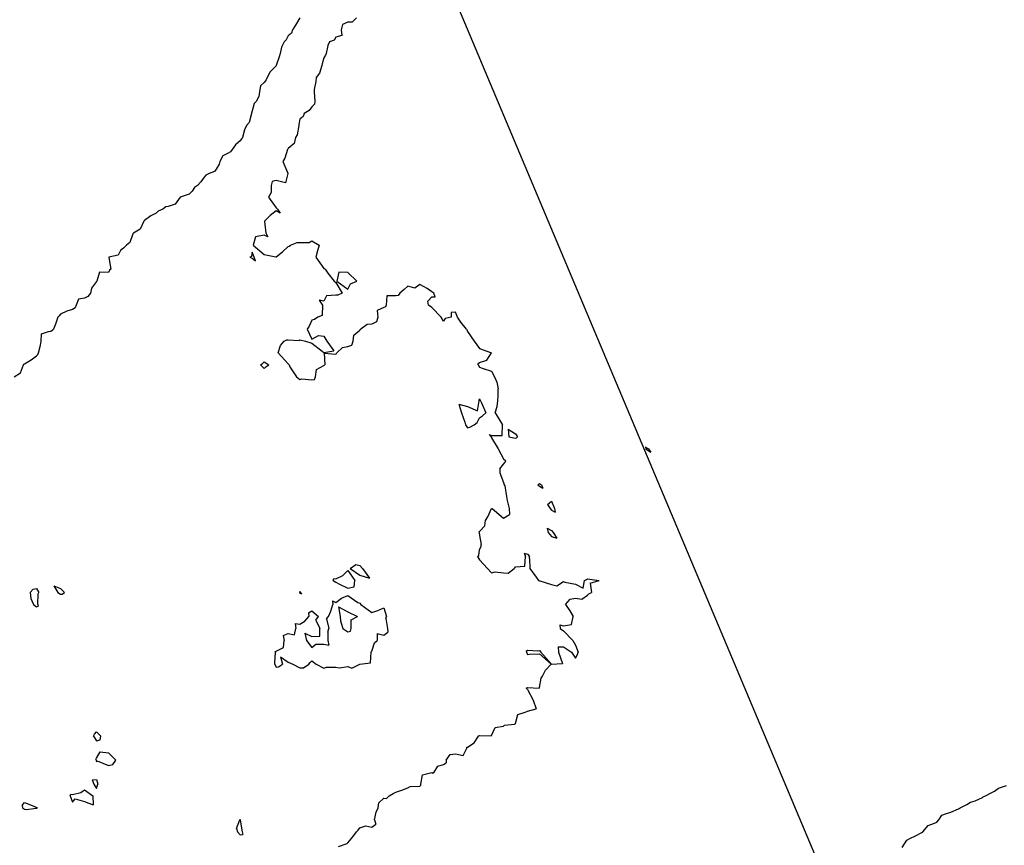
# Model space of a CAD drawing. Header units: inches. Extents: x 158323 to 160611, y 432808 to 437248.
# Tile 93 of 228: x 159369 to 159410, y 436791 to 436826. Entities that reach past the tile are written whole.
import ezdxf

# ---------------------------------------------------------------- set-up
doc = ezdxf.new("R2010")
doc.units = ezdxf.units.IN
doc.header["$MEASUREMENT"] = 0
doc.linetypes.add('CENTER', pattern=[0])
for name, color, linetype, lineweight in [('Hoogtelijn-bestaand 5.00 M', 7, 'Continuous', 15), ('Hoogtelijn-bestaand 6.00 M', 7, 'Continuous', 15), ('Hoogtelijn-bestaand 7.00 M', 7, 'Continuous', 15), ('Profielen', 3, 'Continuous', 60)]:
    doc.layers.add(name, color=color, linetype=linetype, lineweight=lineweight)

msp = doc.modelspace()

# ---------------------------------------------------------------- linework, layer by layer
at = {"layer": 'Hoogtelijn-bestaand 5.00 M', "color": 252, "linetype": 'Continuous', "lineweight": 25}
for p, q in [((159369.443, 436812.25, 5), (159369.453, 436812.547, 5)), ((159369.443, 436812.25, 5), (159369.453, 436812.547, 5)), ((159369.453, 436812.547, 5), (159369.75, 436812.643, 5)), ((159369.453, 436812.547, 5), (159369.75, 436812.643, 5)), ((159369.75, 436812.643, 5), (159369.845, 436812.655, 5)), ((159369.75, 436812.643, 5), (159369.845, 436812.655, 5)), ((159369.845, 436812.655, 5), (159369.95, 436812.75, 5)), ((159369.845, 436812.655, 5), (159369.95, 436812.75, 5)), ((159369.324, 436811.75, 5), (159369.418, 436812.082, 5)), ((159369.324, 436811.75, 5), (159369.418, 436812.082, 5)), ((159369.418, 436812.082, 5), (159369.443, 436812.25, 5)), ((159369.418, 436812.082, 5), (159369.443, 436812.25, 5)), ((159369.031, 436811.469, 5), (159369.25, 436811.633, 5)), ((159369.031, 436811.469, 5), (159369.25, 436811.633, 5)), ((159369.25, 436811.633, 5), (159369.307, 436811.693, 5)), ((159369.25, 436811.633, 5), (159369.307, 436811.693, 5)), ((159369.307, 436811.693, 5), (159369.324, 436811.75, 5)), ((159369.307, 436811.693, 5), (159369.324, 436811.75, 5)), ((159368.574, 436810.926, 5), (159368.706, 436811.25, 5)), ((159368.706, 436811.25, 5), (159368.714, 436811.286, 5)), ((159368.706, 436811.25, 5), (159368.714, 436811.286, 5)), ((159368.714, 436811.286, 5), (159368.75, 436811.299, 5)), ((159368.714, 436811.286, 5), (159368.75, 436811.299, 5)), ((159368.75, 436811.299, 5), (159369.031, 436811.469, 5)), ((159368.75, 436811.299, 5), (159369.031, 436811.469, 5)), ((159368.312, 436810.75, 5), (159368.574, 436810.926, 5))]:
    msp.add_line(p, q, dxfattribs=at)
msp.add_polyline3d([(159380.24, 436825.75, 5), (159380.066, 436825.435, 5), (159379.939, 436825.25, 5), (159379.901, 436825.099, 5), (159379.75, 436824.992, 5), (159379.672, 436824.828, 5), (159379.585, 436824.75, 5), (159379.481, 436824.519, 5), (159379.425, 436824.25, 5), (159379.378, 436824.122, 5), (159379.255, 436823.75, 5), (159379.254, 436823.746, 5), (159379.25, 436823.739, 5), (159379.01, 436823.49, 5), (159378.883, 436823.25, 5), (159378.843, 436823.157, 5), (159378.75, 436823.049, 5), (159378.6, 436822.9, 5), (159378.579, 436822.75, 5), (159378.534, 436822.466, 5), (159378.422, 436822.25, 5), (159378.338, 436822.162, 5), (159378.25, 436821.864, 5), (159378.232, 436821.768, 5), (159378.227, 436821.75, 5), (159378.121, 436821.379, 5), (159378.023, 436821.25, 5), (159377.928, 436821.072, 5), (159377.844, 436820.75, 5), (159377.804, 436820.696, 5), (159377.75, 436820.615, 5), (159377.555, 436820.445, 5), (159377.424, 436820.25, 5), (159377.344, 436820.156, 5), (159377.25, 436820.091, 5), (159377.023, 436819.977, 5), (159376.908, 436819.75, 5), (159376.869, 436819.631, 5), (159376.75, 436819.43, 5), (159376.676, 436819.324, 5), (159376.46, 436819.25, 5), (159376.324, 436819.176, 5), (159376.25, 436819.096, 5), (159376.106, 436818.894, 5), (159375.964, 436818.75, 5), (159375.844, 436818.656, 5), (159375.75, 436818.502, 5), (159375.616, 436818.384, 5), (159375.25, 436818.25, 5), (159375.042, 436817.958, 5), (159374.75, 436817.862, 5), (159374.653, 436817.847, 5), (159374.516, 436817.75, 5), (159374.323, 436817.677, 5), (159374.25, 436817.584, 5), (159374.021, 436817.479, 5), (159373.75, 436817.282, 5), (159373.737, 436817.263, 5), (159373.725, 436817.25, 5), (159373.574, 436816.926, 5), (159373.294, 436816.75, 5), (159373.268, 436816.732, 5), (159373.25, 436816.68, 5), (159373.138, 436816.362, 5), (159373.005, 436816.25, 5), (159372.874, 436816.126, 5), (159372.75, 436816.024, 5), (159372.663, 436815.837, 5), (159372.273, 436815.75, 5), (159372.269, 436815.731, 5), (159372.348, 436815.25, 5), (159372.297, 436815.203, 5), (159372.25, 436815.116, 5), (159371.879, 436815.121, 5), (159371.77, 436814.75, 5), (159371.759, 436814.741, 5), (159371.75, 436814.735, 5), (159371.548, 436814.452, 5), (159371.506, 436814.25, 5), (159371.393, 436814.107, 5), (159371.25, 436814.036, 5), (159371.003, 436813.997, 5), (159370.908, 436813.75, 5), (159370.859, 436813.641, 5), (159370.75, 436813.572, 5), (159370.51, 436813.49, 5), (159370.25, 436813.374, 5), (159370.193, 436813.307, 5), (159370.136, 436813.25, 5), (159370.04, 436812.96, 5), (159369.95, 436812.75, 5)], dxfattribs=at)
at = {"layer": 'Hoogtelijn-bestaand 6.00 M', "color": 252, "linetype": 'Continuous', "lineweight": 25}
for p, q in [((159380.552, 436812.75, 6), (159380.75, 436812.329, 6)), ((159380.552, 436812.75, 6), (159380.75, 436812.329, 6)), ((159380.75, 436812.329, 6), (159381.021, 436812.479, 6)), ((159380.75, 436812.329, 6), (159381.021, 436812.479, 6)), ((159381.021, 436812.479, 6), (159381.25, 436812.451, 6)), ((159381.021, 436812.479, 6), (159381.25, 436812.451, 6)), ((159381.25, 436812.451, 6), (159381.376, 436812.25, 6)), ((159381.25, 436812.451, 6), (159381.376, 436812.25, 6)), ((159382.471, 436812.25, 6), (159382.502, 436812.498, 6)), ((159382.471, 436812.25, 6), (159382.502, 436812.498, 6)), ((159382.502, 436812.498, 6), (159382.75, 436812.703, 6)), ((159382.502, 436812.498, 6), (159382.75, 436812.703, 6)), ((159382.75, 436812.703, 6), (159382.768, 436812.732, 6)), ((159382.75, 436812.703, 6), (159382.768, 436812.732, 6)), ((159382.768, 436812.732, 6), (159382.795, 436812.75, 6)), ((159382.768, 436812.732, 6), (159382.795, 436812.75, 6)), ((159387.203, 436812.75, 6), (159387.25, 436812.654, 6)), ((159387.203, 436812.75, 6), (159387.25, 436812.654, 6)), ((159387.25, 436812.654, 6), (159387.525, 436812.25, 6)), ((159387.25, 436812.654, 6), (159387.525, 436812.25, 6)), ((159379.341, 436811.75, 6), (159379.44, 436812.06, 6)), ((159379.341, 436811.75, 6), (159379.44, 436812.06, 6)), ((159379.44, 436812.06, 6), (159379.594, 436812.25, 6)), ((159379.44, 436812.06, 6), (159379.594, 436812.25, 6)), ((159379.594, 436812.25, 6), (159379.7, 436812.3, 6)), ((159379.594, 436812.25, 6), (159379.7, 436812.3, 6)), ((159379.7, 436812.3, 6), (159379.75, 436812.303, 6)), ((159379.7, 436812.3, 6), (159379.75, 436812.303, 6)), ((159379.75, 436812.303, 6), (159380.222, 436812.278, 6)), ((159379.75, 436812.303, 6), (159380.222, 436812.278, 6)), ((159380.222, 436812.278, 6), (159380.25, 436812.296, 6)), ((159380.222, 436812.278, 6), (159380.25, 436812.296, 6)), ((159380.25, 436812.296, 6), (159380.477, 436812.25, 6)), ((159380.25, 436812.296, 6), (159380.477, 436812.25, 6)), ((159380.477, 436812.25, 6), (159380.75, 436812.164, 6)), ((159380.477, 436812.25, 6), (159380.75, 436812.164, 6)), ((159380.75, 436812.164, 6), (159381.179, 436811.821, 6)), ((159380.75, 436812.164, 6), (159381.179, 436811.821, 6)), ((159381.376, 436812.25, 6), (159381.659, 436811.841, 6)), ((159381.376, 436812.25, 6), (159381.659, 436811.841, 6)), ((159382.024, 436811.976, 6), (159382.25, 436812.027, 6)), ((159382.024, 436811.976, 6), (159382.25, 436812.027, 6)), ((159382.25, 436812.027, 6), (159382.418, 436812.082, 6)), ((159382.25, 436812.027, 6), (159382.418, 436812.082, 6)), ((159382.418, 436812.082, 6), (159382.471, 436812.25, 6)), ((159382.418, 436812.082, 6), (159382.471, 436812.25, 6)), ((159387.525, 436812.25, 6), (159387.75, 436811.942, 6)), ((159387.525, 436812.25, 6), (159387.75, 436811.942, 6)), ((159379.341, 436811.75, 6), (159379.75, 436811.3, 6)), ((159379.341, 436811.75, 6), (159379.75, 436811.3, 6)), ((159381.179, 436811.821, 6), (159381.25, 436811.768, 6)), ((159381.179, 436811.821, 6), (159381.25, 436811.768, 6)), ((159381.25, 436811.768, 6), (159381.659, 436811.841, 6)), ((159381.25, 436811.768, 6), (159381.659, 436811.841, 6)), ((159381.258, 436811.742, 6), (159381.75, 436811.705, 6)), ((159381.258, 436811.742, 6), (159381.75, 436811.705, 6)), ((159381.258, 436811.742, 6), (159381.288, 436811.25, 6)), ((159381.258, 436811.742, 6), (159381.288, 436811.25, 6)), ((159381.75, 436811.705, 6), (159381.771, 436811.729, 6)), ((159381.75, 436811.705, 6), (159381.771, 436811.729, 6)), ((159381.771, 436811.729, 6), (159381.792, 436811.75, 6)), ((159381.771, 436811.729, 6), (159381.792, 436811.75, 6)), ((159381.792, 436811.75, 6), (159382.024, 436811.976, 6)), ((159381.792, 436811.75, 6), (159382.024, 436811.976, 6)), ((159387.75, 436811.942, 6), (159388.25, 436811.75, 6)), ((159387.75, 436811.942, 6), (159388.25, 436811.75, 6)), ((159388.054, 436811.446, 6), (159388.25, 436811.75, 6)), ((159388.054, 436811.446, 6), (159388.25, 436811.75, 6)), ((159378.607, 436811.25, 6), (159378.688, 436811.312, 6)), ((159378.607, 436811.25, 6), (159378.688, 436811.312, 6)), ((159378.607, 436811.25, 6), (159378.75, 436811.103, 6)), ((159378.688, 436811.312, 6), (159378.75, 436811.385, 6)), ((159378.688, 436811.312, 6), (159378.75, 436811.385, 6)), ((159378.75, 436811.385, 6), (159378.95, 436811.25, 6)), ((159378.75, 436811.385, 6), (159378.95, 436811.25, 6)), ((159378.827, 436811.173, 6), (159378.95, 436811.25, 6)), ((159379.75, 436811.3, 6), (159379.797, 436811.25, 6)), ((159379.75, 436811.3, 6), (159379.797, 436811.25, 6)), ((159379.797, 436811.25, 6), (159379.83, 436811.17, 6)), ((159380.94, 436811.06, 6), (159381.25, 436811.222, 6)), ((159381.25, 436811.222, 6), (159381.265, 436811.235, 6)), ((159381.265, 436811.235, 6), (159381.288, 436811.25, 6)), ((159387.696, 436811.304, 6), (159387.75, 436811.35, 6)), ((159387.696, 436811.304, 6), (159387.75, 436811.35, 6)), ((159387.696, 436811.25, 6), (159387.696, 436811.304, 6)), ((159387.696, 436811.25, 6), (159387.696, 436811.304, 6)), ((159387.696, 436811.25, 6), (159387.75, 436811.156, 6)), ((159387.75, 436811.35, 6), (159388.054, 436811.446, 6)), ((159387.75, 436811.35, 6), (159388.054, 436811.446, 6)), ((159378.75, 436811.103, 6), (159378.827, 436811.173, 6)), ((159379.83, 436811.17, 6), (159380.1, 436810.75, 6)), ((159380.895, 436810.75, 6), (159380.94, 436811.06, 6)), ((159387.75, 436811.156, 6), (159387.896, 436811.104, 6)), ((159387.896, 436811.104, 6), (159388.25, 436810.993, 6)), ((159388.25, 436810.993, 6), (159388.375, 436810.75, 6)), ((159380.1, 436810.75, 6), (159380.25, 436810.638, 6)), ((159380.25, 436810.638, 6), (159380.331, 436810.669, 6)), ((159380.331, 436810.669, 6), (159380.75, 436810.63, 6)), ((159380.75, 436810.63, 6), (159380.851, 436810.649, 6)), ((159380.851, 436810.649, 6), (159380.895, 436810.75, 6)), ((159388.375, 436810.75, 6), (159388.474, 436810.526, 6)), ((159388.474, 436810.526, 6), (159388.527, 436810.25, 6)), ((159388.511, 436809.75, 6), (159388.527, 436809.974, 6)), ((159388.527, 436809.974, 6), (159388.527, 436810.25, 6)), ((159386.881, 436809.619, 6), (159386.998, 436809.25, 6)), ((159386.881, 436809.619, 6), (159387.25, 436809.519, 6)), ((159387.662, 436809.338, 6), (159387.733, 436809.75, 6)), ((159387.73, 436809.77, 6), (159387.75, 436809.833, 6)), ((159387.73, 436809.77, 6), (159387.733, 436809.75, 6)), ((159387.75, 436809.833, 6), (159387.79, 436809.75, 6)), ((159387.79, 436809.75, 6), (159387.827, 436809.673, 6)), ((159387.827, 436809.673, 6), (159388.011, 436809.25, 6)), ((159388.48, 436809.52, 6), (159388.511, 436809.75, 6)), ((159386.998, 436809.25, 6), (159387.136, 436808.865, 6)), ((159387.25, 436809.519, 6), (159387.662, 436809.338, 6)), ((159387.878, 436809.122, 6), (159388.011, 436809.25, 6)), ((159388.395, 436809.25, 6), (159388.48, 436809.52, 6)), ((159388.395, 436809.25, 6), (159388.643, 436808.857, 6)), ((159387.136, 436808.865, 6), (159387.158, 436808.75, 6)), ((159387.158, 436808.75, 6), (159387.25, 436808.631, 6)), ((159387.341, 436808.659, 6), (159387.521, 436808.75, 6)), ((159387.521, 436808.75, 6), (159387.651, 436808.849, 6)), ((159387.651, 436808.849, 6), (159387.75, 436809.036, 6)), ((159387.75, 436809.036, 6), (159387.878, 436809.122, 6)), ((159388.643, 436808.857, 6), (159388.711, 436808.75, 6)), ((159388.699, 436808.301, 6), (159388.711, 436808.75, 6)), ((159387.25, 436808.631, 6), (159387.341, 436808.659, 6)), ((159388.15, 436808.35, 6), (159388.25, 436808.301, 6)), ((159388.15, 436808.35, 6), (159388.228, 436808.25, 6)), ((159388.938, 436808.562, 6), (159388.972, 436808.25, 6)), ((159388.938, 436808.562, 6), (159389.25, 436808.375, 6)), ((159389.25, 436808.375, 6), (159389.339, 436808.25, 6)), ((159388.228, 436808.25, 6), (159388.25, 436808.21, 6)), ((159388.25, 436808.301, 6), (159388.699, 436808.301, 6)), ((159388.25, 436808.21, 6), (159388.521, 436807.75, 6)), ((159388.972, 436808.25, 6), (159389.25, 436808.189, 6)), ((159389.25, 436808.189, 6), (159389.287, 436808.213, 6)), ((159389.287, 436808.213, 6), (159389.339, 436808.25, 6)), ((159388.521, 436807.75, 6), (159388.75, 436807.335, 6)), ((159394.676, 436807.824, 6), (159394.75, 436807.769, 6)), ((159394.676, 436807.824, 6), (159394.687, 436807.75, 6)), ((159394.687, 436807.75, 6), (159394.75, 436807.701, 6)), ((159394.75, 436807.769, 6), (159394.804, 436807.75, 6)), ((159394.75, 436807.701, 6), (159394.899, 436807.602, 6)), ((159394.804, 436807.75, 6), (159394.899, 436807.602, 6)), ((159388.589, 436806.911, 6), (159388.75, 436807.102, 6)), ((159388.75, 436807.335, 6), (159388.845, 436807.25, 6)), ((159388.75, 436807.102, 6), (159388.813, 436807.187, 6)), ((159388.813, 436807.187, 6), (159388.845, 436807.25, 6)), ((159388.589, 436806.911, 6), (159388.594, 436806.75, 6)), ((159388.594, 436806.75, 6), (159388.75, 436806.337, 6)), ((159388.75, 436806.337, 6), (159388.771, 436806.25, 6)), ((159390.188, 436806.25, 6), (159390.223, 436806.277, 6)), ((159390.223, 436806.277, 6), (159390.25, 436806.294, 6)), ((159390.25, 436806.294, 6), (159390.333, 436806.25, 6)), ((159388.771, 436806.25, 6), (159388.8, 436806.2, 6)), ((159388.8, 436806.2, 6), (159388.875, 436805.75, 6)), ((159390.188, 436806.25, 6), (159390.25, 436806.195, 6)), ((159390.25, 436806.195, 6), (159390.393, 436806.107, 6)), ((159390.333, 436806.25, 6), (159390.393, 436806.107, 6)), ((159388.875, 436805.75, 6), (159388.908, 436805.592, 6)), ((159388.908, 436805.592, 6), (159388.979, 436805.25, 6)), ((159390.583, 436805.417, 6), (159390.75, 436805.558, 6)), ((159390.75, 436805.558, 6), (159390.875, 436805.25, 6)), ((159388.088, 436804.912, 6), (159388.243, 436805.25, 6)), ((159388.241, 436805.259, 6), (159388.25, 436805.26, 6)), ((159388.241, 436805.259, 6), (159388.243, 436805.25, 6)), ((159388.25, 436805.26, 6), (159388.272, 436805.25, 6)), ((159388.272, 436805.25, 6), (159388.75, 436804.857, 6)), ((159388.979, 436805.25, 6), (159389, 436805, 6)), ((159390.583, 436805.417, 6), (159390.703, 436805.25, 6)), ((159390.703, 436805.25, 6), (159390.75, 436805.185, 6)), ((159390.75, 436805.185, 6), (159390.904, 436805.096, 6)), ((159390.875, 436805.25, 6), (159390.904, 436805.096, 6)), ((159387.971, 436804.529, 6), (159387.992, 436804.75, 6)), ((159387.992, 436804.75, 6), (159388.088, 436804.912, 6)), ((159388.75, 436804.857, 6), (159389, 436805, 6)), ((159387.716, 436804.284, 6), (159387.75, 436804.294, 6)), ((159387.716, 436804.284, 6), (159387.737, 436804.25, 6)), ((159387.737, 436804.25, 6), (159387.75, 436804.135, 6)), ((159387.75, 436804.294, 6), (159387.971, 436804.529, 6)), ((159390.567, 436804.433, 6), (159390.612, 436804.25, 6)), ((159390.567, 436804.433, 6), (159390.75, 436804.335, 6)), ((159390.612, 436804.25, 6), (159390.75, 436804.083, 6)), ((159390.75, 436804.335, 6), (159390.816, 436804.25, 6)), ((159390.816, 436804.25, 6), (159390.979, 436804.021, 6)), ((159387.75, 436804.135, 6), (159387.82, 436803.75, 6)), ((159390.75, 436804.083, 6), (159390.979, 436804.021, 6)), ((159387.714, 436803.286, 6), (159387.75, 436803.533, 6)), ((159387.75, 436803.533, 6), (159387.814, 436803.686, 6)), ((159387.814, 436803.686, 6), (159387.82, 436803.75, 6)), ((159389.607, 436803.393, 6), (159389.663, 436803.25, 6)), ((159389.607, 436803.393, 6), (159389.75, 436803.355, 6)), ((159387.662, 436803.25, 6), (159387.714, 436803.286, 6)), ((159387.662, 436803.25, 6), (159387.75, 436803.115, 6)), ((159387.75, 436803.115, 6), (159388.074, 436802.75, 6)), ((159389.646, 436802.854, 6), (159389.663, 436803.25, 6)), ((159389.75, 436803.355, 6), (159389.837, 436803.25, 6)), ((159389.833, 436803.167, 6), (159389.837, 436803.25, 6)), ((159389.833, 436803.167, 6), (159389.85, 436802.75, 6)), ((159382.046, 436802.454, 6), (159382.25, 436802.664, 6)), ((159382.25, 436802.664, 6), (159382.546, 436802.25, 6)), ((159382.35, 436802.75, 6), (159382.576, 436802.924, 6)), ((159382.35, 436802.75, 6), (159382.75, 436802.477, 6)), ((159382.576, 436802.924, 6), (159382.75, 436802.876, 6)), ((159382.75, 436802.876, 6), (159382.864, 436802.75, 6)), ((159382.864, 436802.75, 6), (159383.15, 436802.35, 6)), ((159388.074, 436802.75, 6), (159388.25, 436802.567, 6)), ((159388.25, 436802.567, 6), (159388.394, 436802.606, 6)), ((159388.394, 436802.606, 6), (159388.75, 436802.576, 6)), ((159388.75, 436802.576, 6), (159388.945, 436802.555, 6)), ((159388.945, 436802.555, 6), (159389.196, 436802.75, 6)), ((159389.196, 436802.75, 6), (159389.218, 436802.783, 6)), ((159389.218, 436802.783, 6), (159389.25, 436802.818, 6)), ((159389.25, 436802.818, 6), (159389.646, 436802.854, 6)), ((159389.85, 436802.75, 6), (159390.107, 436802.393, 6)), ((159381.637, 436802.25, 6), (159381.662, 436802.338, 6)), ((159381.637, 436802.25, 6), (159381.75, 436802.182, 6)), ((159381.662, 436802.338, 6), (159381.75, 436802.321, 6)), ((159381.75, 436802.321, 6), (159382.046, 436802.454, 6)), ((159381.75, 436802.182, 6), (159381.902, 436802.098, 6)), ((159382.518, 436801.982, 6), (159382.546, 436802.25, 6)), ((159382.75, 436802.477, 6), (159383.15, 436802.35, 6)), ((159390.107, 436802.393, 6), (159390.214, 436802.25, 6)), ((159390.214, 436802.25, 6), (159390.25, 436802.24, 6)), ((159390.25, 436802.24, 6), (159390.261, 436802.239, 6)), ((159390.261, 436802.239, 6), (159390.75, 436802.08, 6)), ((159390.971, 436802.029, 6), (159391.25, 436802.203, 6)), ((159391.25, 436802.203, 6), (159391.315, 436802.185, 6)), ((159391.315, 436802.185, 6), (159391.75, 436802.101, 6)), ((159392.077, 436801.923, 6), (159392.136, 436802.25, 6)), ((159392.136, 436802.25, 6), (159392.216, 436802.284, 6)), ((159392.216, 436802.284, 6), (159392.25, 436802.32, 6)), ((159392.25, 436802.32, 6), (159392.75, 436802.25, 6)), ((159392.369, 436802.131, 6), (159392.75, 436802.25, 6)), ((159368.984, 436801.75, 6), (159369.113, 436801.887, 6)), ((159368.984, 436801.75, 6), (159369.009, 436801.492, 6)), ((159369.113, 436801.887, 6), (159369.25, 436801.92, 6)), ((159369.25, 436801.92, 6), (159369.338, 436801.75, 6)), ((159369.31, 436801.69, 6), (159369.338, 436801.75, 6)), ((159369.976, 436802.024, 6), (159370.138, 436801.75, 6)), ((159369.976, 436802.024, 6), (159370.25, 436801.912, 6)), ((159370.138, 436801.75, 6), (159370.25, 436801.675, 6)), ((159370.25, 436801.912, 6), (159370.412, 436801.75, 6)), ((159370.325, 436801.675, 6), (159370.412, 436801.75, 6)), ((159380.236, 436801.75, 6), (159380.239, 436801.761, 6)), ((159380.236, 436801.75, 6), (159380.25, 436801.718, 6)), ((159380.239, 436801.761, 6), (159380.25, 436801.783, 6)), ((159380.25, 436801.783, 6), (159380.281, 436801.75, 6)), ((159380.281, 436801.75, 6), (159380.312, 436801.688, 6)), ((159381.902, 436802.098, 6), (159382.25, 436801.928, 6)), ((159382.25, 436801.928, 6), (159382.518, 436801.982, 6)), ((159390.75, 436802.08, 6), (159390.971, 436802.029, 6)), ((159391.75, 436802.101, 6), (159392.077, 436801.923, 6)), ((159392.306, 436801.694, 6), (159392.43, 436801.75, 6)), ((159392.369, 436802.131, 6), (159392.43, 436801.75, 6)), ((159369.009, 436801.492, 6), (159369.12, 436801.25, 6)), ((159369.301, 436801.25, 6), (159369.31, 436801.69, 6)), ((159370.25, 436801.675, 6), (159370.325, 436801.675, 6)), ((159380.25, 436801.718, 6), (159380.312, 436801.688, 6)), ((159381.607, 436801.393, 6), (159381.75, 436801.327, 6)), ((159381.607, 436801.393, 6), (159381.617, 436801.25, 6)), ((159381.75, 436801.327, 6), (159381.987, 436801.513, 6)), ((159381.987, 436801.513, 6), (159382.25, 436801.627, 6)), ((159382.25, 436801.627, 6), (159382.671, 436801.329, 6)), ((159382.671, 436801.329, 6), (159382.75, 436801.304, 6)), ((159391.333, 436801.25, 6), (159391.532, 436801.469, 6)), ((159391.532, 436801.469, 6), (159391.75, 436801.515, 6)), ((159391.75, 436801.515, 6), (159392.024, 436801.476, 6)), ((159392.024, 436801.476, 6), (159392.25, 436801.643, 6)), ((159392.25, 436801.643, 6), (159392.306, 436801.694, 6)), ((159369.12, 436801.25, 6), (159369.25, 436801.144, 6)), ((159369.25, 436801.144, 6), (159369.321, 436801.179, 6)), ((159369.301, 436801.25, 6), (159369.321, 436801.179, 6)), ((159380.604, 436800.896, 6), (159380.75, 436800.981, 6)), ((159380.75, 436800.981, 6), (159381.023, 436800.75, 6)), ((159381.435, 436800.75, 6), (159381.532, 436800.968, 6)), ((159381.532, 436800.968, 6), (159381.617, 436801.25, 6)), ((159381.855, 436801.145, 6), (159382.25, 436800.94, 6)), ((159381.855, 436801.145, 6), (159381.931, 436800.75, 6)), ((159382.25, 436800.94, 6), (159382.645, 436800.75, 6)), ((159382.75, 436801.304, 6), (159382.791, 436801.25, 6)), ((159382.791, 436801.25, 6), (159383.25, 436800.917, 6)), ((159383.25, 436800.917, 6), (159383.5, 436801, 6)), ((159383.5, 436801, 6), (159383.75, 436801.112, 6)), ((159383.75, 436801.112, 6), (159383.858, 436800.75, 6)), ((159391.333, 436801.25, 6), (159391.515, 436800.985, 6)), ((159391.515, 436800.985, 6), (159391.657, 436800.75, 6)), ((159380.25, 436800.42, 6), (159380.451, 436800.549, 6)), ((159380.451, 436800.549, 6), (159380.622, 436800.75, 6)), ((159380.604, 436800.896, 6), (159380.622, 436800.75, 6)), ((159380.908, 436800.592, 6), (159381.023, 436800.75, 6)), ((159380.908, 436800.592, 6), (159381.083, 436800.25, 6)), ((159381.352, 436800.648, 6), (159381.435, 436800.75, 6)), ((159381.352, 436800.648, 6), (159381.45, 436800.25, 6)), ((159381.931, 436800.75, 6), (159381.939, 436800.561, 6)), ((159381.939, 436800.561, 6), (159382.041, 436800.25, 6)), ((159382.385, 436800.25, 6), (159382.391, 436800.609, 6)), ((159382.391, 436800.609, 6), (159382.645, 436800.75, 6)), ((159383.836, 436800.664, 6), (159383.858, 436800.75, 6)), ((159383.836, 436800.664, 6), (159383.903, 436800.25, 6)), ((159391.593, 436800.407, 6), (159391.657, 436800.75, 6)), ((159380.019, 436799.981, 6), (159380.08, 436800.25, 6)), ((159380.045, 436800.455, 6), (159380.25, 436800.42, 6)), ((159380.045, 436800.455, 6), (159380.08, 436800.25, 6)), ((159381.079, 436799.921, 6), (159381.083, 436800.25, 6)), ((159381.409, 436800.091, 6), (159381.45, 436800.25, 6)), ((159381.409, 436800.091, 6), (159381.413, 436799.75, 6)), ((159382.041, 436800.25, 6), (159382.25, 436800.107, 6)), ((159382.25, 436800.107, 6), (159382.365, 436800.135, 6)), ((159382.365, 436800.135, 6), (159382.385, 436800.25, 6)), ((159383.75, 436799.971, 6), (159383.915, 436800.085, 6)), ((159383.903, 436800.25, 6), (159383.915, 436800.085, 6)), ((159391.1, 436800.4, 6), (159391.122, 436800.25, 6)), ((159391.1, 436800.4, 6), (159391.25, 436800.352, 6)), ((159391.122, 436800.25, 6), (159391.25, 436800.154, 6)), ((159391.25, 436800.352, 6), (159391.593, 436800.407, 6)), ((159391.25, 436800.154, 6), (159391.646, 436799.75, 6)), ((159379.542, 436799.958, 6), (159379.75, 436800.031, 6)), ((159379.542, 436799.958, 6), (159379.584, 436799.75, 6)), ((159379.555, 436799.445, 6), (159379.584, 436799.75, 6)), ((159379.75, 436800.031, 6), (159380.019, 436799.981, 6)), ((159380.455, 436800.045, 6), (159380.75, 436799.917, 6)), ((159380.455, 436800.045, 6), (159380.518, 436799.75, 6)), ((159380.518, 436799.75, 6), (159380.75, 436799.455, 6)), ((159380.75, 436799.917, 6), (159381.079, 436799.921, 6)), ((159381.413, 436799.75, 6), (159381.458, 436799.542, 6)), ((159383.355, 436799.646, 6), (159383.473, 436799.75, 6)), ((159383.468, 436800.032, 6), (159383.473, 436799.75, 6)), ((159383.468, 436800.032, 6), (159383.75, 436799.971, 6)), ((159391.646, 436799.75, 6), (159391.75, 436799.55, 6)), ((159379.217, 436799.283, 6), (159379.25, 436799.291, 6)), ((159379.217, 436799.283, 6), (159379.222, 436799.25, 6)), ((159379.25, 436799.291, 6), (159379.555, 436799.445, 6)), ((159380.75, 436799.455, 6), (159380.907, 436799.594, 6)), ((159380.907, 436799.594, 6), (159381.25, 436799.589, 6)), ((159381.25, 436799.589, 6), (159381.458, 436799.542, 6)), ((159383.219, 436799.25, 6), (159383.225, 436799.275, 6)), ((159383.225, 436799.275, 6), (159383.25, 436799.299, 6)), ((159383.25, 436799.299, 6), (159383.355, 436799.646, 6)), ((159389.702, 436799.298, 6), (159389.75, 436799.336, 6)), ((159389.702, 436799.298, 6), (159389.712, 436799.25, 6)), ((159389.75, 436799.336, 6), (159390.189, 436799.311, 6)), ((159390.189, 436799.311, 6), (159390.25, 436799.325, 6)), ((159390.25, 436799.325, 6), (159390.308, 436799.25, 6)), ((159391.028, 436799.472, 6), (159391.25, 436799.479, 6)), ((159391.028, 436799.472, 6), (159391.045, 436799.25, 6)), ((159391.25, 436799.479, 6), (159391.591, 436799.25, 6)), ((159391.75, 436799.55, 6), (159391.86, 436799.25, 6)), ((159379.2, 436798.8, 6), (159379.222, 436799.25, 6)), ((159379.44, 436799.06, 6), (159379.518, 436798.75, 6)), ((159379.44, 436799.06, 6), (159379.75, 436798.842, 6)), ((159380.677, 436798.823, 6), (159380.75, 436798.89, 6)), ((159380.75, 436798.89, 6), (159380.925, 436798.75, 6)), ((159383.191, 436798.809, 6), (159383.219, 436799.25, 6)), ((159389.712, 436799.25, 6), (159389.75, 436799.156, 6)), ((159389.75, 436799.156, 6), (159389.831, 436799.17, 6)), ((159389.831, 436799.17, 6), (159390.25, 436799.193, 6)), ((159390.25, 436799.193, 6), (159390.74, 436798.75, 6)), ((159390.308, 436799.25, 6), (159390.75, 436798.761, 6)), ((159391.045, 436799.25, 6), (159391.219, 436798.781, 6)), ((159391.591, 436799.25, 6), (159391.75, 436799, 6)), ((159391.75, 436799, 6), (159391.835, 436799.165, 6)), ((159391.835, 436799.165, 6), (159391.86, 436799.25, 6)), ((159379.196, 436798.75, 6), (159379.2, 436798.8, 6)), ((159379.196, 436798.75, 6), (159379.25, 436798.633, 6)), ((159379.25, 436798.633, 6), (159379.356, 436798.644, 6)), ((159379.356, 436798.644, 6), (159379.518, 436798.75, 6)), ((159379.75, 436798.842, 6), (159379.953, 436798.75, 6)), ((159379.953, 436798.75, 6), (159380.25, 436798.602, 6)), ((159380.25, 436798.602, 6), (159380.398, 436798.602, 6)), ((159380.398, 436798.602, 6), (159380.615, 436798.75, 6)), ((159380.615, 436798.75, 6), (159380.677, 436798.823, 6)), ((159380.925, 436798.75, 6), (159381.25, 436798.588, 6)), ((159381.25, 436798.588, 6), (159381.364, 436798.636, 6)), ((159381.364, 436798.636, 6), (159381.75, 436798.636, 6)), ((159381.75, 436798.636, 6), (159381.901, 436798.599, 6)), ((159381.901, 436798.599, 6), (159382.25, 436798.656, 6)), ((159382.25, 436798.656, 6), (159382.417, 436798.583, 6)), ((159382.417, 436798.583, 6), (159382.75, 436798.75, 6)), ((159382.75, 436798.75, 6), (159383.191, 436798.809, 6)), ((159390.381, 436798.25, 6), (159390.497, 436798.503, 6)), ((159390.497, 436798.503, 6), (159390.74, 436798.75, 6)), ((159390.75, 436798.761, 6), (159391.219, 436798.781, 6)), ((159390.25, 436797.778, 6), (159390.325, 436798.175, 6)), ((159390.325, 436798.175, 6), (159390.381, 436798.25, 6)), ((159389.692, 436797.75, 6), (159389.727, 436797.773, 6)), ((159389.692, 436797.75, 6), (159389.75, 436797.701, 6)), ((159389.727, 436797.773, 6), (159389.75, 436797.775, 6)), ((159389.75, 436797.775, 6), (159390.245, 436797.755, 6)), ((159389.75, 436797.701, 6), (159389.99, 436797.25, 6)), ((159390.245, 436797.755, 6), (159390.25, 436797.778, 6)), ((159389.99, 436797.25, 6), (159390.115, 436796.885, 6)), ((159389.75, 436796.79, 6), (159390.115, 436796.885, 6)), ((159389.25, 436796.276, 6), (159389.342, 436796.658, 6)), ((159389.342, 436796.658, 6), (159389.659, 436796.75, 6)), ((159389.659, 436796.75, 6), (159389.725, 436796.775, 6)), ((159389.725, 436796.775, 6), (159389.75, 436796.79, 6)), ((159388.25, 436795.783, 6), (159388.396, 436796.104, 6)), ((159388.396, 436796.104, 6), (159388.75, 436796.17, 6)), ((159388.75, 436796.17, 6), (159388.791, 436796.209, 6)), ((159388.791, 436796.209, 6), (159389.214, 436796.25, 6)), ((159389.214, 436796.25, 6), (159389.242, 436796.258, 6)), ((159389.242, 436796.258, 6), (159389.25, 436796.276, 6)), ((159371.625, 436795.75, 6), (159371.669, 436795.831, 6)), ((159371.625, 436795.75, 6), (159371.75, 436795.554, 6)), ((159371.669, 436795.831, 6), (159371.75, 436795.927, 6)), ((159371.75, 436795.927, 6), (159371.94, 436795.75, 6)), ((159371.75, 436795.554, 6), (159371.899, 436795.602, 6)), ((159371.899, 436795.602, 6), (159371.94, 436795.75, 6)), ((159387.528, 436795.472, 6), (159387.708, 436795.75, 6)), ((159387.708, 436795.75, 6), (159387.724, 436795.777, 6)), ((159387.724, 436795.777, 6), (159387.75, 436795.779, 6)), ((159387.75, 436795.779, 6), (159388.238, 436795.762, 6)), ((159388.238, 436795.762, 6), (159388.25, 436795.783, 6)), ((159387.061, 436794.939, 6), (159387.212, 436795.25, 6)), ((159387.212, 436795.25, 6), (159387.216, 436795.284, 6)), ((159387.216, 436795.284, 6), (159387.25, 436795.292, 6)), ((159387.25, 436795.292, 6), (159387.528, 436795.472, 6)), ((159371.722, 436794.778, 6), (159371.75, 436794.825, 6)), ((159371.722, 436794.778, 6), (159371.734, 436794.75, 6)), ((159371.734, 436794.75, 6), (159371.75, 436794.675, 6)), ((159371.75, 436794.825, 6), (159371.902, 436795.098, 6)), ((159371.902, 436795.098, 6), (159372.25, 436795.05, 6)), ((159372.25, 436795.05, 6), (159372.555, 436794.75, 6)), ((159372.432, 436794.568, 6), (159372.555, 436794.75, 6)), ((159386.351, 436794.75, 6), (159386.523, 436794.977, 6)), ((159386.351, 436794.75, 6), (159386.361, 436794.639, 6)), ((159386.523, 436794.977, 6), (159386.75, 436795.004, 6)), ((159386.75, 436795.004, 6), (159387.061, 436794.939, 6)), ((159371.75, 436794.675, 6), (159371.781, 436794.719, 6)), ((159371.781, 436794.719, 6), (159372.25, 436794.518, 6)), ((159372.25, 436794.518, 6), (159372.432, 436794.568, 6)), ((159385.85, 436794.25, 6), (159386, 436794.5, 6)), ((159386, 436794.5, 6), (159386.25, 436794.568, 6)), ((159386.25, 436794.568, 6), (159386.361, 436794.639, 6)), ((159371.578, 436793.922, 6), (159371.75, 436793.935, 6)), ((159371.578, 436793.922, 6), (159371.639, 436793.75, 6)), ((159371.75, 436793.935, 6), (159371.807, 436793.75, 6)), ((159385.296, 436793.75, 6), (159385.37, 436794.13, 6)), ((159385.37, 436794.13, 6), (159385.75, 436794.229, 6)), ((159385.75, 436794.229, 6), (159385.79, 436794.21, 6)), ((159385.79, 436794.21, 6), (159385.85, 436794.25, 6)), ((159371.103, 436793.397, 6), (159371.25, 436793.507, 6)), ((159371.25, 436793.507, 6), (159371.599, 436793.25, 6)), ((159371.639, 436793.75, 6), (159371.75, 436793.558, 6)), ((159371.75, 436793.558, 6), (159371.791, 436793.709, 6)), ((159371.791, 436793.709, 6), (159371.807, 436793.75, 6)), ((159384.5, 436793.5, 6), (159384.75, 436793.592, 6)), ((159384.75, 436793.592, 6), (159384.848, 436793.652, 6)), ((159384.848, 436793.652, 6), (159385.25, 436793.665, 6)), ((159385.25, 436793.665, 6), (159385.295, 436793.705, 6)), ((159385.295, 436793.705, 6), (159385.296, 436793.75, 6)), ((159370.65, 436793.25, 6), (159370.674, 436793.326, 6)), ((159370.65, 436793.25, 6), (159370.75, 436792.99, 6)), ((159370.674, 436793.326, 6), (159370.75, 436793.314, 6)), ((159370.75, 436793.314, 6), (159371.103, 436793.397, 6)), ((159370.75, 436792.99, 6), (159370.868, 436793.132, 6)), ((159370.868, 436793.132, 6), (159371.25, 436793.016, 6)), ((159371.599, 436793.25, 6), (159371.613, 436792.887, 6)), ((159383.542, 436792.958, 6), (159383.75, 436793.161, 6)), ((159383.75, 436793.161, 6), (159383.86, 436793.14, 6)), ((159383.86, 436793.14, 6), (159383.98, 436793.25, 6)), ((159383.98, 436793.25, 6), (159384.148, 436793.352, 6)), ((159384.148, 436793.352, 6), (159384.25, 436793.414, 6)), ((159384.25, 436793.414, 6), (159384.5, 436793.5, 6)), ((159368.648, 436792.852, 6), (159368.75, 436792.985, 6)), ((159368.648, 436792.852, 6), (159368.669, 436792.75, 6)), ((159368.669, 436792.75, 6), (159368.75, 436792.706, 6)), ((159368.75, 436792.985, 6), (159369.2, 436792.8, 6)), ((159368.75, 436792.706, 6), (159368.819, 436792.681, 6)), ((159368.819, 436792.681, 6), (159369.25, 436792.74, 6)), ((159369.2, 436792.8, 6), (159369.25, 436792.774, 6)), ((159369.25, 436792.774, 6), (159369.289, 436792.75, 6)), ((159369.25, 436792.74, 6), (159369.255, 436792.745, 6)), ((159369.255, 436792.745, 6), (159369.289, 436792.75, 6)), ((159371.25, 436793.016, 6), (159371.613, 436792.887, 6)), ((159383.425, 436792.576, 6), (159383.513, 436792.75, 6)), ((159383.513, 436792.75, 6), (159383.542, 436792.958, 6)), ((159383.359, 436792.25, 6), (159383.425, 436792.576, 6)), ((159377.604, 436791.896, 6), (159377.738, 436792.25, 6)), ((159377.604, 436791.896, 6), (159377.635, 436791.75, 6)), ((159377.737, 436792.263, 6), (159377.75, 436792.264, 6)), ((159377.737, 436792.263, 6), (159377.738, 436792.25, 6)), ((159377.75, 436792.264, 6), (159377.757, 436792.25, 6)), ((159377.757, 436792.244, 6), (159377.757, 436792.25, 6)), ((159377.757, 436792.244, 6), (159377.838, 436791.75, 6)), ((159382.684, 436791.817, 6), (159382.75, 436791.927, 6)), ((159382.75, 436791.927, 6), (159383, 436792, 6)), ((159383, 436792, 6), (159383.25, 436791.951, 6)), ((159383.25, 436791.951, 6), (159383.423, 436792.077, 6)), ((159383.359, 436792.25, 6), (159383.423, 436792.077, 6)), ((159377.635, 436791.75, 6), (159377.75, 436791.623, 6)), ((159377.75, 436791.623, 6), (159377.859, 436791.641, 6)), ((159377.838, 436791.75, 6), (159377.859, 436791.641, 6)), ((159382.25, 436791.291, 6), (159382.458, 436791.542, 6)), ((159382.458, 436791.542, 6), (159382.613, 436791.75, 6)), ((159382.613, 436791.75, 6), (159382.684, 436791.817, 6)), ((159381.853, 436791.147, 6), (159382.173, 436791.25, 6)), ((159382.173, 436791.25, 6), (159382.227, 436791.273, 6)), ((159382.227, 436791.273, 6), (159382.25, 436791.291, 6))]:
    msp.add_line(p, q, dxfattribs=at)
for points in [[(159382.613, 436825.75, 6), (159382.429, 436825.571, 6), (159382.25, 436825.558, 6), (159382.032, 436825.468, 6), (159381.965, 436825.25, 6), (159381.998, 436825.002, 6), (159381.75, 436824.942, 6), (159381.681, 436824.819, 6), (159381.483, 436824.75, 6), (159381.411, 436824.589, 6), (159381.339, 436824.25, 6), (159381.318, 436824.182, 6), (159381.25, 436824.072, 6), (159381.177, 436823.823, 6), (159381.166, 436823.75, 6), (159381.068, 436823.432, 6), (159380.93, 436823.25, 6), (159380.912, 436823.088, 6), (159380.843, 436822.75, 6), (159380.846, 436822.654, 6), (159380.873, 436822.25, 6), (159380.854, 436822.146, 6), (159380.75, 436822.033, 6), (159380.629, 436821.871, 6), (159380.425, 436821.75, 6), (159380.381, 436821.619, 6), (159380.25, 436821.511, 6), (159380.204, 436821.296, 6), (159380.202, 436821.25, 6), (159380.136, 436820.864, 6), (159380.064, 436820.75, 6), (159380.003, 436820.497, 6), (159379.75, 436820.284, 6), (159379.737, 436820.263, 6), (159379.732, 436820.25, 6), (159379.62, 436819.88, 6), (159379.538, 436819.75, 6), (159379.745, 436819.255, 6), (159379.746, 436819.25, 6), (159379.644, 436818.856, 6), (159379.25, 436818.957, 6), (159379.091, 436818.909, 6), (159379.053, 436818.75, 6), (159379.049, 436818.451, 6), (159378.931, 436818.25, 6), (159379.25, 436817.809, 6), (159379.314, 436817.75, 6), (159379.417, 436817.583, 6), (159379.25, 436817.686, 6), (159379.008, 436817.493, 6), (159378.773, 436817.25, 6), (159378.764, 436817.236, 6), (159378.822, 436816.75, 6), (159378.906, 436816.595, 6), (159378.75, 436816.663, 6), (159378.394, 436816.606, 6), (159378.292, 436816.25, 6), (159378.75, 436815.869, 6), (159379.241, 436815.759, 6), (159379.25, 436815.769, 6), (159379.521, 436815.979, 6), (159379.75, 436816.198, 6), (159379.796, 436816.204, 6), (159379.85, 436816.25, 6), (159380.135, 436816.365, 6), (159380.25, 436816.365, 6), (159380.64, 436816.36, 6), (159380.75, 436816.433, 6), (159381.047, 436816.25, 6), (159380.982, 436816.018, 6), (159380.917, 436815.75, 6), (159381.25, 436815.272, 6), (159381.305, 436815.25, 6), (159381.417, 436815.083, 6), (159381.679, 436814.75, 6), (159381.75, 436814.691, 6), (159382.018, 436814.25, 6), (159381.83, 436814.17, 6), (159381.75, 436814.162, 6), (159381.361, 436814.139, 6), (159381.25, 436813.917, 6), (159381.05, 436813.95, 6), (159381.191, 436813.75, 6), (159381.181, 436813.319, 6), (159380.989, 436813.25, 6), (159380.858, 436813.142, 6), (159380.75, 436813.122, 6), (159380.631, 436812.87, 6), (159380.552, 436812.75, 6)], [(159387.203, 436812.75, 6), (159386.968, 436813.033, 6), (159386.833, 436813.25, 6), (159386.75, 436813.45, 6), (159386.558, 436813.442, 6), (159386.558, 436813.25, 6), (159386.307, 436813.193, 6), (159386.25, 436813.083, 6), (159386.148, 436813.25, 6), (159385.75, 436813.653, 6), (159385.611, 436813.75, 6), (159385.583, 436813.917, 6), (159385.75, 436814.091, 6), (159385.902, 436814.098, 6), (159385.833, 436814.25, 6), (159385.75, 436814.308, 6), (159385.555, 436814.445, 6), (159385.25, 436814.616, 6), (159385.042, 436814.458, 6), (159384.75, 436814.536, 6), (159384.604, 436814.397, 6), (159384.421, 436814.25, 6), (159384.344, 436814.156, 6), (159384.25, 436814.136, 6), (159383.87, 436814.13, 6), (159383.849, 436813.75, 6), (159383.822, 436813.678, 6), (159383.75, 436813.654, 6), (159383.476, 436813.524, 6), (159383.504, 436813.25, 6), (159383.451, 436813.049, 6), (159383.25, 436812.951, 6), (159383.06, 436812.94, 6), (159382.795, 436812.75, 6)]]:
    msp.add_polyline3d(points, dxfattribs=at)
for points in [[(159378.15, 436815.75, 6), (159378.25, 436815.714, 6), (159378.396, 436815.604, 6), (159378.336, 436815.75, 6), (159378.25, 436815.956, 6), (159378.22, 436815.78, 6)], [(159381.787, 436814.75, 6), (159382.25, 436814.421, 6), (159382.359, 436814.641, 6), (159382.629, 436814.75, 6), (159382.25, 436815.107, 6), (159381.871, 436815.129, 6)]]:
    msp.add_polyline3d(points, close=True, dxfattribs=at)
at = {"layer": 'Hoogtelijn-bestaand 7.00 M', "color": 252, "linetype": 'Continuous', "lineweight": 25}
for p, q in [((159409.25, 436793.454, 7), (159409.419, 436793.582, 7)), ((159409.419, 436793.582, 7), (159409.75, 436793.688, 7)), ((159408.448, 436793.052, 7), (159408.75, 436793.187, 7)), ((159408.75, 436793.187, 7), (159408.785, 436793.215, 7)), ((159408.785, 436793.215, 7), (159408.883, 436793.25, 7)), ((159408.883, 436793.25, 7), (159409.116, 436793.384, 7)), ((159409.116, 436793.384, 7), (159409.25, 436793.454, 7)), ((159407.423, 436792.577, 7), (159407.75, 436792.717, 7)), ((159407.75, 436792.717, 7), (159407.771, 436792.729, 7)), ((159407.771, 436792.729, 7), (159407.816, 436792.75, 7)), ((159407.816, 436792.75, 7), (159408.099, 436792.901, 7)), ((159408.099, 436792.901, 7), (159408.25, 436792.989, 7)), ((159408.25, 436792.989, 7), (159408.448, 436793.052, 7)), ((159406.927, 436792.25, 7), (159407.054, 436792.446, 7)), ((159407.054, 436792.446, 7), (159407.25, 436792.516, 7)), ((159407.25, 436792.516, 7), (159407.423, 436792.577, 7)), ((159406.265, 436791.75, 7), (159406.484, 436792.016, 7)), ((159406.484, 436792.016, 7), (159406.75, 436792.119, 7)), ((159406.75, 436792.119, 7), (159406.844, 436792.156, 7)), ((159406.844, 436792.156, 7), (159406.927, 436792.25, 7)), ((159405.592, 436791.408, 7), (159405.75, 436791.486, 7)), ((159405.75, 436791.486, 7), (159405.922, 436791.579, 7)), ((159405.922, 436791.579, 7), (159406.25, 436791.74, 7)), ((159406.25, 436791.74, 7), (159406.256, 436791.744, 7)), ((159406.256, 436791.744, 7), (159406.265, 436791.75, 7)), ((159405.398, 436791.102, 7), (159405.497, 436791.25, 7)), ((159405.497, 436791.25, 7), (159405.592, 436791.408, 7))]:
    msp.add_line(p, q, dxfattribs=at)
at = {"layer": 'Profielen', "color": 4, "linetype": 'CENTER', "lineweight": 25, "ltscale": 5}
msp.add_line((159445.039, 436687.983, 6.475), (159322.667, 436978.696, 6.475), dxfattribs=at)

doc.saveas('drawing.dxf')
